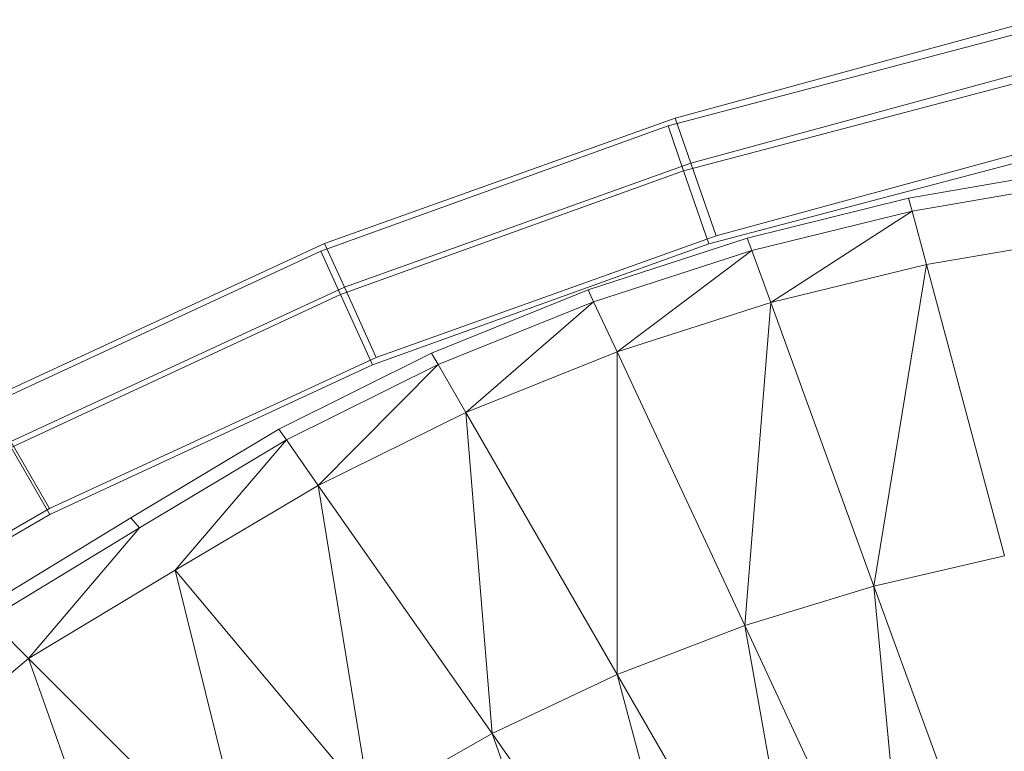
# Model space of a CAD drawing. Header units: metres. Extents: x 391.1 to 427.5, y 12.8 to 28.9.
# Tile 142 of 196: x 406.5428 to 406.6307, y 27.4368 to 27.5021. Entities that reach past the tile are written whole.
import ezdxf

# ---------------------------------------------------------------- set-up
doc = ezdxf.new("R2010")
doc.units = ezdxf.units.M
doc.layers.add('A-DETL-____-MBND', color=7, linetype='Continuous', lineweight=18)

# ---------------------------------------------------------------- blocks, each defined once
blk = doc.blocks.new('Family - Inodor PA-152420-03_PCI_P0A')
at = {"layer": 'A-DETL-____-MBND', "color": 253, "true_color": 0xaaaaaa}
for p, q in [((0.184111, 0.379397), (0.151865, 0.370603)), ((0.184111, 0.379397), (0.151865, 0.370603)), ((0.151221, 0.369902), (0.183173, 0.378339)), ((0.151221, 0.369902), (0.183173, 0.378339)), ((0.185116, 0.375274), (0.153265, 0.366588)), ((0.185116, 0.375274), (0.153265, 0.366588)), ((0.152608, 0.365881), (0.184167, 0.374214)), ((0.152608, 0.365881), (0.184167, 0.374214)), ((0.151865, 0.370603), (0.120554, 0.359384)), ((0.151865, 0.370603), (0.120554, 0.359384)), ((0.151865, 0.370603), (0.153265, 0.366588)), ((0.153265, 0.366588), (0.151865, 0.370603)), ((0.120215, 0.358721), (0.151221, 0.369902)), ((0.120215, 0.358721), (0.151221, 0.369902)), ((0.151221, 0.369902), (0.152608, 0.365881)), ((0.152608, 0.365881), (0.151221, 0.369902)), ((0.186741, 0.368602), (0.15553, 0.360091)), ((0.186741, 0.368602), (0.15553, 0.360091)), ((0.185776, 0.367541), (0.154852, 0.359376)), ((0.154852, 0.359376), (0.185776, 0.367541)), ((0.185776, 0.367541), (0.154852, 0.359376)), ((0.185776, 0.367541), (0.154852, 0.359376)), ((0.121984, 0.354838), (0.152608, 0.365881)), ((0.121984, 0.354838), (0.152608, 0.365881)), ((0.153265, 0.366588), (0.122316, 0.355498)), ((0.153265, 0.366588), (0.122316, 0.355498)), ((0.152608, 0.365881), (0.154852, 0.359376)), ((0.154852, 0.359376), (0.152608, 0.365881)), ((0.153265, 0.366588), (0.15553, 0.360091)), ((0.15553, 0.360091), (0.153265, 0.366588)), ((0.172703, 0.363436), (0.18724, 0.365959)), ((0.187446, 0.364793), (0.173009, 0.362292)), ((0.158295, 0.35988), (0.172703, 0.363436)), ((0.173009, 0.362292), (0.172703, 0.363436)), ((0.173009, 0.362292), (0.1587, 0.358767)), ((0.173009, 0.362292), (0.160393, 0.354118)), ((0.17429, 0.357513), (0.173009, 0.362292)), ((0.15553, 0.360091), (0.125166, 0.349211)), ((0.15553, 0.360091), (0.125166, 0.349211)), ((0.144075, 0.35527), (0.158295, 0.35988)), ((0.1587, 0.358767), (0.158295, 0.35988)), ((0.188305, 0.35992), (0.17429, 0.357513)), ((0.120554, 0.359384), (0.090409, 0.345436)), ((0.120554, 0.359384), (0.090409, 0.345436)), ((0.120554, 0.359384), (0.122316, 0.355498)), ((0.122316, 0.355498), (0.120554, 0.359384)), ((0.154852, 0.359376), (0.124845, 0.348556)), ((0.124845, 0.348556), (0.154852, 0.359376)), ((0.154852, 0.359376), (0.124845, 0.348556)), ((0.154852, 0.359376), (0.124845, 0.348556)), ((0.1587, 0.358767), (0.144575, 0.354196)), ((0.1587, 0.358767), (0.146666, 0.349712)), ((0.160393, 0.354118), (0.1587, 0.358767)), ((0.090416, 0.344891), (0.120215, 0.358721)), ((0.090416, 0.344891), (0.120215, 0.358721)), ((0.120215, 0.358721), (0.121984, 0.354838)), ((0.121984, 0.354838), (0.120215, 0.358721)), ((0.17429, 0.357513), (0.160393, 0.354118)), ((0.17429, 0.357513), (0.169611, 0.328789)), ((0.181259, 0.331504), (0.17429, 0.357513)), ((0.122316, 0.355498), (0.092541, 0.341721)), ((0.122316, 0.355498), (0.092541, 0.341721)), ((0.122316, 0.355498), (0.125166, 0.349211)), ((0.125166, 0.349211), (0.122316, 0.355498)), ((0.130096, 0.349602), (0.144075, 0.35527)), ((0.144575, 0.354196), (0.144075, 0.35527)), ((0.092551, 0.341179), (0.121984, 0.354838)), ((0.092551, 0.341179), (0.121984, 0.354838)), ((0.121984, 0.354838), (0.124845, 0.348556)), ((0.124845, 0.348556), (0.121984, 0.354838)), ((0.144575, 0.354196), (0.130688, 0.348576)), ((0.133162, 0.344292), (0.144575, 0.354196)), ((0.146666, 0.349712), (0.144575, 0.354196)), ((0.160393, 0.354118), (0.146666, 0.349712)), ((0.160393, 0.354118), (0.15807, 0.325256)), ((0.169611, 0.328789), (0.160393, 0.354118)), ((0.125166, 0.349211), (0.09599, 0.335711)), ((0.125166, 0.349211), (0.09599, 0.335711)), ((0.11646, 0.342812), (0.130096, 0.349602)), ((0.130688, 0.348576), (0.130096, 0.349602)), ((0.146666, 0.349712), (0.133162, 0.344292)), ((0.15807, 0.325256), (0.146666, 0.349712)), ((0.146666, 0.349712), (0.146682, 0.320874)), ((0.124845, 0.348556), (0.096005, 0.335171)), ((0.096005, 0.335171), (0.124845, 0.348556)), ((0.124845, 0.348556), (0.096005, 0.335171)), ((0.124845, 0.348556), (0.096005, 0.335171)), ((0.130688, 0.348576), (0.11714, 0.341842)), ((0.119977, 0.337789), (0.130688, 0.348576)), ((0.133162, 0.344292), (0.130688, 0.348576)), ((0.133162, 0.344292), (0.119977, 0.337789)), ((0.146682, 0.320874), (0.133162, 0.344292)), ((0.133162, 0.344292), (0.135506, 0.315611)), ((0.103258, 0.334893), (0.11646, 0.342812)), ((0.11714, 0.341842), (0.11646, 0.342812)), ((0.092541, 0.341721), (0.09599, 0.335711)), ((0.09599, 0.335711), (0.092541, 0.341721)), ((0.092551, 0.341179), (0.096005, 0.335171)), ((0.096005, 0.335171), (0.092551, 0.341179)), ((0.11714, 0.341842), (0.104019, 0.333986)), ((0.107199, 0.330196), (0.11714, 0.341842)), ((0.119977, 0.337789), (0.11714, 0.341842)), ((0.119977, 0.337789), (0.107199, 0.330196)), ((0.135506, 0.315611), (0.119977, 0.337789)), ((0.119977, 0.337789), (0.124619, 0.309436)), ((0.09599, 0.335711), (0.068318, 0.319752)), ((0.09599, 0.335711), (0.068318, 0.319752)), ((0.096005, 0.335171), (0.068574, 0.319334)), ((0.068574, 0.319334), (0.096005, 0.335171)), ((0.096005, 0.335171), (0.068574, 0.319334)), ((0.096005, 0.335171), (0.068574, 0.319334)), ((0.089766, 0.326666), (0.103258, 0.334893)), ((0.104019, 0.333986), (0.103258, 0.334893)), ((0.104019, 0.333986), (0.090604, 0.325829)), ((0.094102, 0.322331), (0.104019, 0.333986)), ((0.181259, 0.331504), (0.169611, 0.328789)), ((0.107199, 0.330196), (0.094102, 0.322331)), ((0.124619, 0.309436), (0.107199, 0.330196)), ((0.107199, 0.330196), (0.114113, 0.30232)), ((0.169611, 0.328789), (0.15807, 0.325256)), ((0.181638, 0.295746), (0.169611, 0.328789)), ((0.169611, 0.328789), (0.172957, 0.293331)), ((0.094102, 0.322331), (0.090604, 0.325829)), ((0.15807, 0.325256), (0.146682, 0.320874)), ((0.172957, 0.293331), (0.15807, 0.325256)), ((0.15807, 0.325256), (0.164326, 0.290314)), ((0.094102, 0.322331), (0.082421, 0.312435)), ((0.114113, 0.30232), (0.094102, 0.322331)), ((0.094102, 0.322331), (0.104101, 0.294243)), ((0.146682, 0.320874), (0.135506, 0.315611)), ((0.164326, 0.290314), (0.146682, 0.320874)), ((0.146682, 0.320874), (0.15578, 0.286657)), ((0.135506, 0.315611), (0.124619, 0.309436)), ((0.15578, 0.286657), (0.135506, 0.315611)), ((0.135506, 0.315611), (0.147369, 0.282323))]:
    blk.add_line(p, q, dxfattribs=at)
blk = doc.blocks.new('LONDR55-XX_ZZ-ARQ-CAA-M3D-Londres55_ifc-1-03_PCI_P0A')
at = {"layer": 'A-DETL-____-MBND', "color": 253, "lineweight": 18, "true_color": 0xaaaaaa}
blk.add_blockref('Family - Inodor PA-152420-03_PCI_P0A', (406.449462, 27.122735), dxfattribs=at)

msp = doc.modelspace()

# ---------------------------------------------------------------- block references
at = {"lineweight": 5}
msp.add_blockref('LONDR55-XX_ZZ-ARQ-CAA-M3D-Londres55_ifc-1-03_PCI_P0A', (0, 0), dxfattribs=at)

doc.saveas('drawing.dxf')
